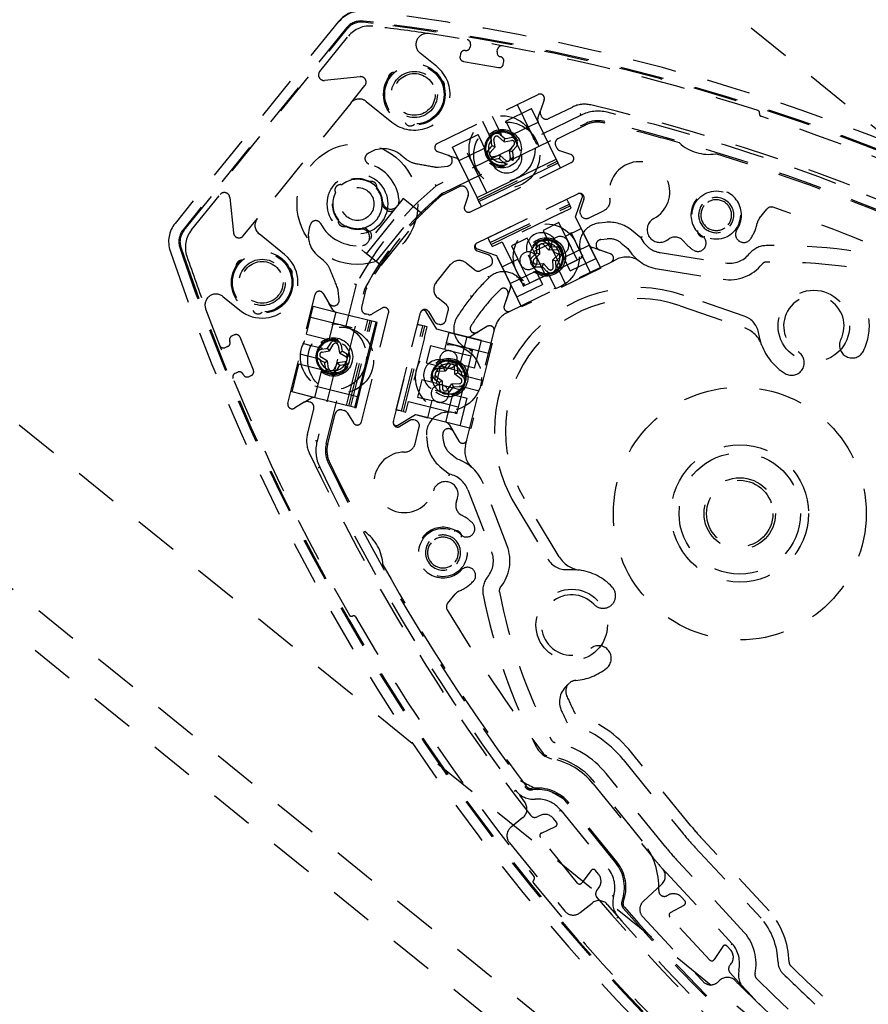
# Model space of a CAD drawing. Extents: x -7591 to -2491, y 6498 to 10061.
# Tile 28 of 125: x -6632 to -6555, y 8103 to 8193. Entities that reach past the tile are written whole.
import ezdxf

# ---------------------------------------------------------------- set-up
doc = ezdxf.new("R2010")
doc.units = 0
doc.header["$MEASUREMENT"] = 0
doc.linetypes.add('HIDDEN', pattern=[7, 4, -3])
doc.layers.get('0').update_dxf_attribs({"linetype": 'CONTINUOUS'})
doc.layers.add('LE_ALL', color=7, linetype='CONTINUOUS', lineweight=50)
doc.layers.add('LE_HIDDEN', color=7, linetype='CONTINUOUS')

msp = doc.modelspace()

# ---------------------------------------------------------------- linework, layer by layer
for radius, start, end in [(2040, 31.798351, 148.201649), (1950, 32.04534, 147.95466), (2025, 129.25, 147.25)]:
    msp.add_arc((-5184.29, 7028.429), radius, start, end)
at = {"layer": 'LE_ALL'}
msp.add_arc((-5184.29, 7028.429), 2000, 90, 148.25, dxfattribs=at)
at = {"layer": 'LE_HIDDEN', "color": 1, "linetype": 'HIDDEN'}
for p, q in [((-6788.842, 8263.431), (-6322.554, 7885.839)), ((-6600.301, 8192.79), (-6601.225, 8192.9)), ((-6603.475, 8192.866), (-6618.347, 8174.501)), ((-6602.752, 8192.281), (-6617.624, 8173.915)), ((-6617.543, 8173.849), (-6602.671, 8192.215)), ((-6600.313, 8192.686), (-6601.237, 8192.796)), ((-6605.183, 8188.318), (-6602.583, 8191.529)), ((-6591.47, 8190.774), (-6591.513, 8190.528)), ((-6589.051, 8190.094), (-6589.008, 8190.34)), ((-6594.494, 8181.758), (-6585.326, 8186.229)), ((-6584.773, 8185.74), (-6585.112, 8184.755)), ((-6602.362, 8185.446), (-6610.858, 8174.954)), ((-6600.955, 8185.594), (-6598.624, 8183.706)), ((-6588.257, 8183.799), (-6585.92, 8184.938)), ((-6587.214, 8185.309), (-6584.583, 8179.916)), ((-6585.319, 8183.704), (-6585.92, 8184.938)), ((-6584.364, 8184.029), (-6582.199, 8185.085)), ((-6589.141, 8183.557), (-6589.461, 8184.213)), ((-6585.342, 8184.086), (-6585.112, 8184.755)), ((-6585.088, 8184.373), (-6585.033, 8184.259)), ((-6594.05, 8177.224), (-6581.037, 8183.57)), ((-6590.022, 8183.082), (-6590.359, 8183.775)), ((-6589.547, 8182.108), (-6590.022, 8183.082)), ((-6588.257, 8183.799), (-6586.942, 8181.102)), ((-6587.647, 8182.587), (-6585.326, 8183.719)), ((-6585.326, 8183.719), (-6585.319, 8183.704)), ((-6583.685, 8180.354), (-6585.319, 8183.704)), ((-6583.487, 8182.231), (-6580.98, 8183.454)), ((-6579.257, 8183.761), (-6579.258, 8183.761)), ((-6589.976, 8177.286), (-6592.606, 8182.679)), ((-6589.459, 8179.875), (-6590.774, 8182.571)), ((-6589.231, 8181.476), (-6589.34, 8182.146)), ((-6588.93, 8182.376), (-6588.416, 8181.933)), ((-6588.76, 8182.573), (-6588.415, 8182.281)), ((-6588.416, 8181.933), (-6588.337, 8182.214)), ((-6588.236, 8182.231), (-6587.788, 8182.3)), ((-6592.516, 8180.212), (-6590.194, 8181.344)), ((-6589.871, 8181.132), (-6589.579, 8181.478)), ((-6589.673, 8180.962), (-6589.231, 8181.476)), ((-6589.579, 8181.478), (-6589.512, 8181.555)), ((-6589.512, 8181.555), (-6589.528, 8181.657)), ((-6589.231, 8181.476), (-6589.512, 8181.555)), ((-6588.416, 8181.933), (-6587.746, 8182.043)), ((-6587.517, 8181.633), (-6587.959, 8181.118)), ((-6587.319, 8181.463), (-6587.611, 8181.117)), ((-6583.618, 8181.358), (-6583.717, 8181.562)), ((-6597.814, 8180.733), (-6597.35, 8180.358)), ((-6593.464, 8180.681), (-6594.449, 8181.02)), ((-6593.464, 8180.681), (-6592.796, 8180.451)), ((-6588.774, 8180.662), (-6589.444, 8180.552)), ((-6588.853, 8180.381), (-6588.954, 8180.364)), ((-6588.774, 8180.662), (-6588.853, 8180.381)), ((-6588.775, 8180.314), (-6588.853, 8180.381)), ((-6588.26, 8180.219), (-6588.774, 8180.662)), ((-6587.959, 8181.118), (-6587.85, 8180.449)), ((-6587.959, 8181.118), (-6587.678, 8181.039)), ((-6585.435, 8179.501), (-6583.685, 8180.354)), ((-6583.509, 8179.995), (-6583.685, 8180.354)), ((-6594.417, 8179.623), (-6593.575, 8179.711)), ((-6592.516, 8180.212), (-6592.509, 8180.198)), ((-6590.776, 8176.645), (-6583.586, 8180.152)), ((-6590.48, 8176.039), (-6583.29, 8179.546)), ((-6588.91, 8177.806), (-6585.435, 8179.501)), ((-6588.43, 8180.021), (-6588.775, 8180.314)), ((-6585.811, 8178.873), (-6583.509, 8179.995)), ((-6588.183, 8177.715), (-6585.811, 8178.873)), ((-6603.177, 8178.008), (-6603.24, 8178.021)), ((-6600.662, 8178.292), (-6600.721, 8178.266)), ((-6600.011, 8177.691), (-6599.998, 8177.754)), ((-6593.993, 8177.107), (-6592.475, 8177.847)), ((-6590.875, 8176.848), (-6588.91, 8177.806)), ((-6590.7, 8176.488), (-6588.183, 8177.715)), ((-6616.854, 8173.906), (-6614.254, 8177.116)), ((-6603.778, 8177.357), (-6603.752, 8177.298)), ((-6590.877, 8172.717), (-6581.71, 8177.189)), ((-6590.7, 8176.488), (-6590.875, 8176.848)), ((-6581.909, 8175.089), (-6581.303, 8176.85)), ((-6581.694, 8177.196), (-6581.71, 8177.189)), ((-6597.584, 8176.751), (-6601.359, 8172.088)), ((-6600.932, 8171.742), (-6597.156, 8176.405)), ((-6599.073, 8175.706), (-6599.317, 8175.903)), ((-6597.301, 8176.522), (-6597.584, 8176.751)), ((-6589.889, 8173.2), (-6582.698, 8176.707)), ((-6589.67, 8172.75), (-6582.479, 8176.257)), ((-6589.593, 8172.593), (-6582.403, 8176.1)), ((-6583.203, 8175.459), (-6582.304, 8175.898)), ((-6582.403, 8176.1), (-6582.479, 8176.257)), ((-6582.304, 8175.898), (-6582.403, 8176.1)), ((-6580.068, 8171.314), (-6582.304, 8175.898)), ((-6581.156, 8176.699), (-6581.495, 8175.714)), ((-6600.056, 8171.032), (-6596.28, 8175.695)), ((-6599.062, 8175.697), (-6599.073, 8175.706)), ((-6583.203, 8175.459), (-6588.595, 8172.829)), ((-6580.572, 8170.067), (-6583.203, 8175.459)), ((-6581.401, 8174.047), (-6581.909, 8175.089)), ((-6581.472, 8175.332), (-6581.416, 8175.218)), ((-6580.748, 8174.988), (-6579.323, 8175.683)), ((-6565.184, 8174.96), (-6564.499, 8175.806)), ((-6603.494, 8174.842), (-6603.507, 8174.779)), ((-6602.843, 8174.242), (-6602.784, 8174.267)), ((-6600.891, 8173.96), (-6600.647, 8173.763)), ((-6600.647, 8173.763), (-6600.636, 8173.754)), ((-6582.84, 8173.346), (-6581.401, 8174.047)), ((-6582.84, 8173.346), (-6581.769, 8171.152)), ((-6617.814, 8172.326), (-6617.513, 8171.445)), ((-6590.877, 8172.717), (-6590.893, 8172.71)), ((-6589.593, 8172.593), (-6589.67, 8172.75)), ((-6589.593, 8172.593), (-6589.494, 8172.391)), ((-6589.494, 8172.391), (-6588.595, 8172.829)), ((-6587.259, 8167.807), (-6589.494, 8172.391)), ((-6588.595, 8172.829), (-6585.965, 8167.436)), ((-6586.311, 8173.164), (-6587.749, 8172.463)), ((-6587.749, 8172.463), (-6587.154, 8171.242)), ((-6585.716, 8171.943), (-6586.311, 8173.164)), ((-6585.716, 8171.943), (-6584.278, 8172.645)), ((-6585.227, 8172.376), (-6585.195, 8171.698)), ((-6584.334, 8172.059), (-6584.794, 8172.557)), ((-6584.334, 8172.059), (-6584.223, 8172.329)), ((-6584.223, 8172.329), (-6584.293, 8172.404)), ((-6583.207, 8170.45), (-6584.278, 8172.645)), ((-6584.12, 8172.334), (-6584.223, 8172.329)), ((-6582.985, 8171.401), (-6580.663, 8172.533)), ((-6578.73, 8171.725), (-6580.383, 8172.294)), ((-6579.604, 8173.034), (-6579.044, 8173.093)), ((-6604.839, 8171.11), (-6605.303, 8171.485)), ((-6601.076, 8171.859), (-6601.359, 8172.088)), ((-6599.611, 8170.672), (-6601.076, 8171.859)), ((-6590.861, 8172.188), (-6589.1, 8171.582)), ((-6589.848, 8171.641), (-6590.832, 8171.98)), ((-6589.1, 8171.582), (-6588.592, 8170.54)), ((-6586.237, 8171.643), (-6584.922, 8168.947)), ((-6585.716, 8171.943), (-6584.645, 8169.749)), ((-6585.195, 8171.698), (-6585.694, 8171.238)), ((-6585.465, 8171.809), (-6585.541, 8171.739)), ((-6585.47, 8171.911), (-6585.465, 8171.809)), ((-6585.195, 8171.698), (-6585.465, 8171.809)), ((-6583.656, 8172.091), (-6584.334, 8172.059)), ((-6583.973, 8171.197), (-6583.474, 8171.658)), ((-6574.221, 8171.845), (-6568.263, 8170.901)), ((-6594.597, 8169.126), (-6593.28, 8170.752)), ((-6591.874, 8170.9), (-6591.09, 8170.265)), ((-6590.556, 8170.204), (-6589.735, 8170.604)), ((-6589.505, 8171.273), (-6589.561, 8171.387)), ((-6588.592, 8170.54), (-6587.154, 8171.242)), ((-6586.083, 8169.047), (-6587.154, 8171.242)), ((-6585.512, 8170.804), (-6584.834, 8170.837)), ((-6585.048, 8170.562), (-6584.945, 8170.567)), ((-6584.834, 8170.837), (-6584.945, 8170.567)), ((-6584.945, 8170.567), (-6584.875, 8170.491)), ((-6584.834, 8170.837), (-6584.374, 8170.338)), ((-6583.973, 8171.197), (-6583.703, 8171.087)), ((-6583.941, 8170.52), (-6583.973, 8171.197)), ((-6583.703, 8171.087), (-6583.627, 8171.156)), ((-6583.698, 8170.984), (-6583.703, 8171.087)), ((-6583.632, 8170.637), (-6583.468, 8170.301)), ((-6581.769, 8171.152), (-6583.207, 8170.45)), ((-6582.405, 8170.174), (-6580.068, 8171.314)), ((-6578.685, 8170.987), (-6578.17, 8171.238)), ((-6584.645, 8169.749), (-6586.083, 8169.047)), ((-6583.468, 8170.301), (-6582.819, 8168.971)), ((-6587.259, 8167.807), (-6584.922, 8168.947)), ((-6608.082, 8158.128), (-6605.615, 8168.025)), ((-6604.884, 8168.134), (-6604.347, 8167.242)), ((-6604.59, 8154.486), (-6601.087, 8168.534)), ((-6603.422, 8167.551), (-6603.51, 8168.394)), ((-6601.37, 8166.863), (-6600.961, 8168.502)), ((-6591.475, 8167.944), (-6591.359, 8167.85)), ((-6587.837, 8168.659), (-6588.406, 8167.005)), ((-6588.091, 8168.367), (-6588.084, 8168.352)), ((-6566.564, 8166.053), (-6572.069, 8167.948)), ((-6606.4, 8164.408), (-6605.771, 8166.93)), ((-6603.676, 8166.408), (-6605.771, 8166.93)), ((-6603.983, 8166.635), (-6604.347, 8167.242)), ((-6593.665, 8167.085), (-6594.449, 8167.72)), ((-6572.394, 8167.003), (-6566.53, 8164.984)), ((-6604.316, 8163.905), (-6603.691, 8166.412)), ((-6603.691, 8166.412), (-6603.676, 8166.408)), ((-6600.059, 8165.506), (-6603.676, 8166.408)), ((-6598.487, 8156.47), (-6596.02, 8166.367)), ((-6596.016, 8166.384), (-6596.02, 8166.367)), ((-6594.539, 8164.864), (-6595.499, 8166.461)), ((-6595.289, 8166.476), (-6594.752, 8165.584)), ((-6593.715, 8165.69), (-6593.494, 8166.575)), ((-6588.174, 8166.359), (-6587.853, 8166.516)), ((-6606.123, 8165.987), (-6600.301, 8164.536)), ((-6602.758, 8157.934), (-6600.823, 8165.697)), ((-6602.54, 8157.88), (-6600.604, 8165.642)), ((-6602.37, 8157.837), (-6600.434, 8165.6)), ((-6600.588, 8163.385), (-6600.059, 8165.506)), ((-6600.513, 8163.219), (-6599.949, 8165.479)), ((-6598.221, 8157.538), (-6596.286, 8165.3)), ((-6597.736, 8157.417), (-6595.801, 8165.179)), ((-6597.566, 8157.374), (-6595.631, 8165.137)), ((-6595.631, 8165.137), (-6595.801, 8165.179)), ((-6595.413, 8165.082), (-6595.631, 8165.137)), ((-6594.445, 8165.356), (-6594.321, 8165.325)), ((-6589.919, 8165.138), (-6591.418, 8164.237)), ((-6606.4, 8164.408), (-6603.489, 8163.682)), ((-6595.655, 8164.112), (-6595.413, 8165.082)), ((-6590.464, 8163.848), (-6595.413, 8165.082)), ((-6593.415, 8164.584), (-6594.539, 8164.864)), ((-6593.802, 8163.032), (-6593.415, 8164.584)), ((-6591.169, 8164.543), (-6591.185, 8164.546)), ((-6589.325, 8164.698), (-6589.238, 8165.045)), ((-6605.98, 8163.375), (-6606.728, 8163.562)), ((-6604.422, 8163.226), (-6604.187, 8163.613)), ((-6604.31, 8162.896), (-6603.963, 8163.48)), ((-6603.244, 8163.434), (-6603.167, 8162.988)), ((-6601.523, 8159.633), (-6600.588, 8163.385)), ((-6595.655, 8164.112), (-6597.106, 8158.29)), ((-6589.833, 8162.66), (-6595.655, 8164.112)), ((-6595.12, 8163.36), (-6595.507, 8161.808)), ((-6593.802, 8163.032), (-6595.12, 8163.36)), ((-6592.405, 8161.67), (-6591.781, 8164.177)), ((-6591.093, 8161.326), (-6590.464, 8163.848)), ((-6613.573, 8163.286), (-6613.805, 8163.193)), ((-6606.261, 8162.415), (-6606.969, 8162.591)), ((-6605.021, 8163.044), (-6604.575, 8163.121)), ((-6604.979, 8162.787), (-6604.31, 8162.896)), ((-6604.31, 8162.896), (-6604.474, 8163.138)), ((-6603.392, 8162.723), (-6602.809, 8162.376)), ((-6603.167, 8162.988), (-6603.151, 8162.887)), ((-6603.151, 8162.887), (-6603.062, 8162.835)), ((-6601.379, 8159.744), (-6600.513, 8163.219)), ((-6593.802, 8163.032), (-6591.433, 8162.441)), ((-6591.433, 8162.441), (-6591.82, 8160.889)), ((-6604.167, 8160.965), (-6607.077, 8161.691)), ((-6605.17, 8162.143), (-6606.261, 8162.415)), ((-6604.483, 8161.979), (-6605.067, 8162.325)), ((-6604.724, 8161.814), (-6604.813, 8161.867)), ((-6604.483, 8161.979), (-6604.724, 8161.814)), ((-6604.708, 8161.713), (-6604.724, 8161.814)), ((-6604.631, 8161.267), (-6604.708, 8161.713)), ((-6604.374, 8161.309), (-6604.483, 8161.979)), ((-6603.566, 8161.805), (-6603.912, 8161.222)), ((-6602.896, 8161.914), (-6603.566, 8161.805)), ((-6603.566, 8161.805), (-6603.401, 8161.564)), ((-6603.401, 8161.564), (-6603.454, 8161.476)), ((-6603.3, 8161.58), (-6603.401, 8161.564)), ((-6602.854, 8161.657), (-6603.3, 8161.58)), ((-6595.507, 8161.808), (-6594.189, 8161.479)), ((-6593.366, 8161.6), (-6593.777, 8161.06)), ((-6612.869, 8160.875), (-6612.637, 8160.968)), ((-6605.627, 8158.649), (-6605.002, 8161.156)), ((-6594.576, 8159.927), (-6594.189, 8161.479)), ((-6593.777, 8161.06), (-6594.454, 8161.028)), ((-6591.82, 8160.889), (-6594.189, 8161.479)), ((-6593.912, 8161.318), (-6594.015, 8161.313)), ((-6593.85, 8161.4), (-6593.912, 8161.318)), ((-6593.777, 8161.06), (-6593.912, 8161.318)), ((-6592.885, 8160.782), (-6592.917, 8161.46)), ((-6592.885, 8160.782), (-6592.626, 8160.918)), ((-6592.345, 8160.371), (-6592.885, 8160.782)), ((-6592.626, 8160.918), (-6592.631, 8161.021)), ((-6592.545, 8160.856), (-6592.626, 8160.918)), ((-6592.237, 8160.683), (-6591.874, 8160.593)), ((-6601.753, 8158.714), (-6607.574, 8160.166)), ((-6594.594, 8160.579), (-6594.054, 8160.168)), ((-6594.576, 8159.927), (-6592.207, 8159.336)), ((-6594.394, 8160.094), (-6594.312, 8160.032)), ((-6594.054, 8160.168), (-6594.312, 8160.032)), ((-6594.312, 8160.032), (-6594.307, 8159.93)), ((-6594.054, 8160.168), (-6594.022, 8159.49)), ((-6593.573, 8159.351), (-6593.162, 8159.891)), ((-6593.162, 8159.891), (-6592.484, 8159.923)), ((-6593.162, 8159.891), (-6593.026, 8159.632)), ((-6591.874, 8160.593), (-6590.438, 8160.235)), ((-6601.994, 8157.744), (-6601.523, 8159.633)), ((-6601.885, 8157.716), (-6601.379, 8159.744)), ((-6593.716, 8156.414), (-6593.091, 8158.921)), ((-6593.089, 8159.551), (-6593.026, 8159.632)), ((-6593.026, 8159.632), (-6592.924, 8159.637)), ((-6592.207, 8159.336), (-6592.595, 8157.784)), ((-6592.116, 8159.622), (-6590.679, 8159.264)), ((-6606.596, 8158.225), (-6607.488, 8157.688)), ((-6606.596, 8158.225), (-6605.989, 8158.589)), ((-6606.094, 8158.251), (-6606.217, 8158.281)), ((-6605.627, 8158.649), (-6605.611, 8158.645)), ((-6597.348, 8157.32), (-6597.106, 8158.29)), ((-6597.106, 8158.29), (-6591.284, 8156.839)), ((-6595.351, 8156.822), (-6594.963, 8158.374)), ((-6592.595, 8157.784), (-6594.963, 8158.374)), ((-6592.399, 8156.086), (-6591.77, 8158.609)), ((-6606.312, 8155.307), (-6605.729, 8157.644)), ((-6604.464, 8154.454), (-6603.789, 8157.161)), ((-6603.183, 8157.525), (-6602.962, 8157.47)), ((-6598.071, 8156.143), (-6596.475, 8157.102)), ((-6597.566, 8157.374), (-6597.736, 8157.417)), ((-6597.566, 8157.374), (-6597.348, 8157.32)), ((-6592.399, 8156.086), (-6597.348, 8157.32)), ((-6596.475, 8157.102), (-6595.351, 8156.822)), ((-6598.487, 8156.47), (-6598.491, 8156.454)), ((-6597, 8156.567), (-6597.893, 8156.031)), ((-6596.499, 8156.593), (-6596.622, 8156.623)), ((-6591.429, 8155.844), (-6595.351, 8156.822)), ((-6593.424, 8156.19), (-6592.523, 8154.692)), ((-6596.518, 8154.449), (-6596.134, 8155.987)), ((-6593.927, 8154.714), (-6593.986, 8155.275)), ((-6591.931, 8154.245), (-6591.792, 8154.801)), ((-6591.703, 8150.256), (-6589.541, 8144.625)), ((-6583.393, 8144.16), (-6586.587, 8149.476)), ((-6587.444, 8148.961), (-6584.446, 8143.97)), ((-6593.556, 8139.923), (-6592.871, 8140.769)), ((-6577.588, 8125.725), (-6572.193, 8119.063)), ((-6571.416, 8119.692), (-6576.811, 8126.354)), ((-6575.826, 8118.305), (-6580.152, 8123.648)), ((-6585.129, 8120.645), (-6585.417, 8120.511)), ((-6583.65, 8120.022), (-6583.93, 8120.368)), ((-6583.261, 8121.131), (-6578.934, 8115.788)), ((-6585.027, 8119.038), (-6583.738, 8119.638)), ((-6581.743, 8114.489), (-6585.115, 8118.654)), ((-6571.067, 8117.767), (-6565.041, 8111.305)), ((-6564.297, 8111.974), (-6570.335, 8118.449)), ((-6566.531, 8109.971), (-6572.584, 8116.462)), ((-6580.494, 8115.631), (-6581.348, 8114.496)), ((-6579.82, 8115.292), (-6580.1, 8115.638)), ((-6573.681, 8115.439), (-6567.654, 8108.975)), ((-6579.989, 8113.808), (-6579.798, 8114.062)), ((-6573.495, 8113.396), (-6573.597, 8113.339)), ((-6571.976, 8112.877), (-6572.28, 8113.203)), ((-6573.281, 8111.8), (-6572.038, 8112.488)), ((-6569.688, 8107.491), (-6573.343, 8111.411)), ((-6568.522, 8108.718), (-6569.295, 8107.525)), ((-6567.826, 8108.426), (-6568.129, 8108.752)), ((-6567.766, 8108.876), (-6567.654, 8108.975))]:
    msp.add_line(p, q, dxfattribs=at)
for points in [[(-5186.29, 9150.428, 0.172955), (-6528.439, 8670.424), (-6468.332, 8596.856, 0.078205), (-6887.993, 8126.665), (-7153.762, 8297.613, -0.254675), (-5186.29, 9371.428)], [(-5186.289, 9150.428, 0.172955), (-6528.439, 8670.424), (-6468.332, 8596.856, 0.078205), (-6887.993, 8126.665), (-7155.444, 8298.696)], [(-5437.135, 8886.302, 0.219407), (-6761.238, 8042.756), (-6803.29, 8069.804)], [(-6591.948, 8190.224, 0.414214), (-6592.382, 8189.92), (-6592.426, 8189.673, 0.414214), (-6592.121, 8189.239), (-6588.921, 8188.675, 0.414214), (-6588.486, 8188.979), (-6588.443, 8189.225, 0.414214), (-6588.747, 8189.659)], [(-6598.624, 8183.706, 1), (-6594.533, 8188.757), (-6596.063, 8189.995)], [(-6602.362, 8185.446), (-6601.076, 8187.033, 0.668179), (-6601.517, 8187.845), (-6604.742, 8187.506)], [(-6543.819, 8171.88, 0.351559), (-6544.091, 8172.444, 0.053212), (-6580.528, 8185.27, 0.173187), (-6582.199, 8185.085)], [(-6545.338, 8172.701, 0.04931), (-6579.049, 8184.606, 0.175441), (-6581.419, 8184.352), (-6594.602, 8177.923, 0.094659), (-6601.886, 8168.928), (-6605.434, 8154.696, 0.175441), (-6605.189, 8152.326, 0.04931), (-6586.536, 8121.826)], [(-6589.547, 8182.108, 4.791288), (-6588.648, 8182.546), (-6589.141, 8183.557)], [(-6589.664, 8182.349, 2.001501), (-6587.287, 8182.031, 0.302151), (-6588.766, 8182.788)], [(-6597.814, 8180.733, 0.341112), (-6600.869, 8180.804, 0.623223), (-6600.71, 8179.921)], [(-6590.875, 8176.848), (-6592.509, 8180.198, 0.198912), (-6592.796, 8180.451)], [(-6591.685, 8177.027), (-6592.023, 8176.046, 0.668179), (-6591.469, 8175.556), (-6582.301, 8180.028, 0.668179), (-6582.347, 8180.765), (-6583.331, 8181.105)], [(-6613.368, 8176.854), (-6613.029, 8173.629, 0.668179), (-6612.143, 8173.367), (-6610.858, 8174.954)], [(-6570.361, 8176.26, 1), (-6567.874, 8174.246, 0.999999), (-6570.361, 8176.26)], [(-6568.03, 8174.372, 1.000001), (-6570.206, 8176.134, 1.000002), (-6568.03, 8174.372)], [(-6549.08, 8169.85, 0.206042), (-6549.347, 8170.141, 0.022123), (-6563.946, 8175.963, 0.316285), (-6564.499, 8175.806)], [(-6618.347, 8174.501, 0.257807), (-6618.793, 8171.992), (-6618.493, 8171.111)], [(-6605.11, 8174.487, 0.623223), (-6606.007, 8174.459, 0.341112), (-6605.303, 8171.485)], [(-6575.968, 8173.194), (-6576.811, 8173.877, 0.198913), (-6579.201, 8174.585), (-6579.761, 8174.526, 0.564848), (-6581.213, 8171.423), (-6583.876, 8170.124)], [(-6617.624, 8173.915, 0.257807), (-6617.913, 8172.292), (-6617.613, 8171.411, 0.288476), (-6463.65, 8046.775), (-6462.781, 8046.671, 0.257723), (-6461.254, 8047.291), (-6446.384, 8065.654)], [(-6613.998, 8167.847), (-6612.469, 8166.608, 1), (-6608.378, 8171.66), (-6610.71, 8173.548)], [(-6582.405, 8170.174), (-6583.72, 8172.87, 1), (-6586.237, 8171.643)], [(-6587.853, 8169.026), (-6585.532, 8170.159, 0.604669), (-6582.985, 8171.401, 1.653801), (-6585.532, 8170.159)], [(-6584.293, 8172.404), (-6584.602, 8172.734, 0.683258), (-6585.488, 8172.364), (-6585.47, 8171.911)], [(-6583.627, 8171.156), (-6583.297, 8171.466, 0.683254), (-6583.668, 8172.352), (-6584.12, 8172.334)], [(-6577.755, 8172.711), (-6577.158, 8172.228, 0.22718), (-6574.455, 8170.363), (-6568.498, 8169.419, 0.268832), (-6564.942, 8170.791)], [(-6548.718, 8169.471, 0.226785), (-6550.019, 8170.604, 0.07165), (-6564.583, 8172.477, 0.223163), (-6566.111, 8171.731)], [(-6588.069, 8167.986), (-6588.406, 8167.005, 0.668179), (-6587.853, 8166.516), (-6578.685, 8170.987, 0.668178), (-6578.73, 8171.725), (-6579.715, 8172.064)], [(-6585.541, 8171.739), (-6585.871, 8171.429, 0.683252), (-6585.5, 8170.544), (-6585.048, 8170.562)], [(-6584.875, 8170.491), (-6584.566, 8170.161, 0.68325), (-6583.68, 8170.532), (-6583.698, 8170.984)], [(-6586.72, 8168.976, 0.51956), (-6589.771, 8169.576, 0.031518), (-6591.359, 8167.85, 0.031521), (-6592.717, 8165.938, 0.519515), (-6591.496, 8163.079)], [(-6584.1, 8170.015), (-6586.642, 8168.775, 0.024971), (-6586.714, 8168.961)], [(-6602.655, 8157.242), (-6602.118, 8156.349, 0.668179), (-6601.387, 8156.459), (-6598.92, 8166.356, 0.668179), (-6599.514, 8166.795), (-6600.403, 8166.261)], [(-6593.06, 8155.584), (-6592.523, 8154.692, 0.668179), (-6591.792, 8154.801), (-6589.325, 8164.698, 0.668178), (-6589.919, 8165.138), (-6590.808, 8164.603)], [(-6612.149, 8160.761, 0.414214), (-6611.66, 8160.554), (-6611.429, 8160.648, 0.414214), (-6611.221, 8161.136), (-6612.439, 8164.149, 0.414214), (-6612.927, 8164.356), (-6613.159, 8164.263, 0.414214), (-6613.366, 8163.774)], [(-6605.17, 8162.143, 4.791288), (-6604.928, 8163.113), (-6605.98, 8163.375)], [(-6605.431, 8162.208, 2.001501), (-6603.659, 8163.825, 0.302151), (-6605.189, 8163.178)], [(-6591.48, 8163.076, 0.024971), (-6591.283, 8163.044), (-6592, 8160.167)], [(-6591.093, 8161.326), (-6594.004, 8162.051, 1), (-6594.681, 8159.335), (-6591.77, 8158.609)], [(-6592.237, 8160.683, 4.791288), (-6592.479, 8159.713), (-6592.116, 8159.622)], [(-6592.631, 8161.021), (-6592.656, 8161.473, 0.683258), (-6593.573, 8161.758), (-6593.85, 8161.4)], [(-6594.015, 8161.313), (-6594.467, 8161.288, 0.683245), (-6594.752, 8160.371), (-6594.394, 8160.094)], [(-6592.924, 8159.637), (-6592.472, 8159.662, 0.683251), (-6592.187, 8160.579), (-6592.545, 8160.856)], [(-6592.061, 8159.925), (-6592.744, 8157.183, 0.564848), (-6595.477, 8155.118), (-6595.418, 8154.557, 0.198912), (-6594.229, 8152.368), (-6593.386, 8151.684)], [(-6594.051, 8159.796, 1), (-6594.438, 8158.243, 1), (-6594.051, 8159.796)], [(-6594.307, 8159.93), (-6594.282, 8159.478, 0.683245), (-6593.366, 8159.193), (-6593.089, 8159.551)], [(-6601.994, 8157.744), (-6605.611, 8158.645, 0.198912), (-6605.989, 8158.589)], [(-6606.312, 8155.307, 0.173187), (-6606.147, 8153.634, 0.053212), (-6586.024, 8120.66, 0.351559), (-6585.417, 8120.511)], [(-6588.743, 8141.399, 0.268832), (-6588.141, 8145.162), (-6590.302, 8150.793, 0.22718), (-6592.688, 8153.05), (-6593.285, 8153.533)], [(-6592.732, 8143.549, 1), (-6595.219, 8145.563, 0.999999), (-6592.732, 8143.549)], [(-6592.888, 8143.675, 1.000002), (-6595.064, 8145.437, 1.000001), (-6592.888, 8143.675)], [(-6589.906, 8142.347, 0.223163), (-6590.318, 8140.697, 0.07165), (-6585.458, 8126.841, 0.226784), (-6584.078, 8125.804)], [(-6593.556, 8139.923, 0.316285), (-6593.595, 8139.35, 0.022123), (-6584.865, 8126.28, 0.206042), (-6584.525, 8126.079)], [(-6581.886, 8132.93, 0.51899), (-6582.725, 8131.526, 0.009592), (-6581.96, 8129.893)], [(-6573.697, 8117.742), (-6579.142, 8124.466, 0.174686), (-6583.783, 8127.275)], [(-6577.567, 8112.792, 0.265688), (-6578.157, 8116.417), (-6582.484, 8121.76, 0.265688), (-6585.907, 8123.091)], [(-6580.308, 8123.522), (-6574.862, 8116.798, 0.012812), (-6574.004, 8115.792)], [(-6577.689, 8112.838, 0.265688), (-6578.258, 8116.335), (-6582.585, 8121.678, 0.265688), (-6585.888, 8122.962)], [(-6586.704, 8120.446), (-6587.787, 8119.569, 0.414214), (-6587.934, 8118.163), (-6582.9, 8111.945, 0.414214), (-6581.493, 8111.798), (-6580.414, 8112.671)], [(-6574.066, 8114.392), (-6575.752, 8112.821, 0.414214), (-6575.801, 8111.407), (-6570.345, 8105.556, 0.414214), (-6568.932, 8105.507), (-6568.785, 8105.644)], [(-6579.989, 8113.808, 0.351559), (-6579.969, 8113.183, 0.091758), (-6528.49, 8071.495, 0.351559), (-6527.874, 8071.606)], [(-6579.029, 8112.549, 0.044276), (-6555.953, 8090.21, 0.044276), (-6529.305, 8072.283)], [(-6567.849, 8107.038, 0.398035), (-6567.867, 8106.351, 0.03976), (-6553.751, 8092.93, 0.03976), (-6537.688, 8081.912, 0.398035), (-6537.019, 8082.073)], [(-6562.493, 8107.304, 0.197252), (-6562.341, 8106.956, 0.011776), (-6556.347, 8101.41, 0.122361), (-6544.917, 8092.154, 0.011776), (-6538.245, 8087.444, 0.197251), (-6537.873, 8087.368)], [(-6567.396, 8105.619, 0.001779), (-6566.498, 8104.727, 0.050609), (-6538.501, 8082.221)]]:
    msp.add_lwpolyline(points, format="xyb", dxfattribs=at)
for points in [[(-6322.998, 7890.058), (-6784.623, 8263.875), (-6725.467, 8336.926), (-6263.842, 7963.11)], [(-6324.772, 7906.936), (-6767.745, 8265.649), (-6723.693, 8320.049), (-6280.719, 7961.336), (-6324.772, 7906.936), (-6322.554, 7885.839)], [(-6598.944, 8187.73), (-6598.942, 8187.704), (-6598.917, 8187.581)], [(-6598.385, 8188.238), (-6598.511, 8188.237), (-6598.537, 8188.233)], [(-6594.098, 8187.53), (-6594.121, 8187.542), (-6594.241, 8187.582)], [(-6593.938, 8186.792), (-6593.876, 8186.901), (-6593.866, 8186.926)], [(-6581.419, 8184.352), (-6581.42, 8184.355), (-6581.424, 8184.363), (-6581.43, 8184.375), (-6581.438, 8184.392), (-6581.448, 8184.412), (-6581.459, 8184.436), (-6581.472, 8184.461), (-6581.485, 8184.487)], [(-6597.414, 8183.664), (-6597.35, 8183.555), (-6597.333, 8183.535)], [(-6596.694, 8183.434), (-6596.672, 8183.448), (-6596.578, 8183.531)], [(-6592.509, 8180.198), (-6593.111, 8181.431), (-6590.774, 8182.571)], [(-6589.528, 8181.657), (-6589.598, 8182.104), (-6589.593, 8182.276), (-6589.532, 8182.435)], [(-6588.415, 8182.281), (-6588.337, 8182.214), (-6588.236, 8182.231)], [(-6588.954, 8180.364), (-6589.401, 8180.295), (-6589.573, 8180.299), (-6589.728, 8180.359)], [(-6587.611, 8181.117), (-6587.678, 8181.039), (-6587.662, 8180.938)], [(-6587.662, 8180.938), (-6587.592, 8180.491), (-6587.597, 8180.319), (-6587.655, 8180.167)], [(-6583.29, 8179.546), (-6583.294, 8179.553), (-6583.304, 8179.575), (-6583.322, 8179.611), (-6583.347, 8179.662), (-6583.378, 8179.726), (-6583.416, 8179.803), (-6583.46, 8179.893), (-6583.509, 8179.995)], [(-6594.602, 8177.923), (-6594.606, 8177.93), (-6594.62, 8177.95), (-6594.64, 8177.981), (-6594.665, 8178.021), (-6594.681, 8178.045), (-6594.684, 8178.049)], [(-6593.943, 8177.269), (-6593.942, 8177.271), (-6593.952, 8177.269), (-6593.993, 8177.251)], [(-6591.807, 8177.617), (-6591.766, 8177.54), (-6591.701, 8177.393)], [(-6599.611, 8170.672), (-6595.835, 8175.335), (-6597.301, 8176.522)], [(-6590.48, 8176.039), (-6590.484, 8176.046), (-6590.495, 8176.068), (-6590.512, 8176.104), (-6590.537, 8176.155), (-6590.568, 8176.219), (-6590.606, 8176.296), (-6590.65, 8176.386), (-6590.7, 8176.488)], [(-6582.479, 8176.257), (-6582.529, 8176.359), (-6582.573, 8176.449), (-6582.611, 8176.526), (-6582.642, 8176.59), (-6582.666, 8176.641), (-6582.684, 8176.677), (-6582.695, 8176.699), (-6582.698, 8176.707)], [(-6582.84, 8173.346), (-6583.435, 8174.567), (-6584.873, 8173.866), (-6584.278, 8172.645)], [(-6589.67, 8172.75), (-6589.719, 8172.852), (-6589.763, 8172.942), (-6589.801, 8173.019), (-6589.832, 8173.083), (-6589.857, 8173.134), (-6589.875, 8173.17), (-6589.885, 8173.192), (-6589.889, 8173.2)], [(-6581.401, 8174.047), (-6579.63, 8170.415), (-6586.82, 8166.908), (-6588.592, 8170.54)], [(-6575.968, 8173.194), (-6575.69, 8172.722), (-6575.308, 8172.329)], [(-6612.789, 8170.633), (-6612.787, 8170.607), (-6612.762, 8170.484)], [(-6612.23, 8171.141), (-6612.356, 8171.14), (-6612.382, 8171.136)], [(-6607.943, 8170.433), (-6607.966, 8170.445), (-6608.086, 8170.485)], [(-6607.783, 8169.695), (-6607.721, 8169.804), (-6607.711, 8169.829)], [(-6589.875, 8169.684), (-6589.855, 8169.663), (-6589.835, 8169.643), (-6589.817, 8169.624), (-6589.802, 8169.607), (-6589.789, 8169.594), (-6589.779, 8169.584), (-6589.773, 8169.578), (-6589.771, 8169.576)], [(-6584.531, 8170.199), (-6584.367, 8169.863), (-6583.718, 8168.532)], [(-6601.886, 8168.928), (-6601.893, 8168.931), (-6601.916, 8168.94), (-6601.951, 8168.953), (-6601.995, 8168.97), (-6602.022, 8168.98), (-6602.027, 8168.982)], [(-6600.971, 8168.777), (-6600.972, 8168.778), (-6600.979, 8168.771), (-6601.001, 8168.735)], [(-6586.58, 8169.029), (-6586.607, 8169.017), (-6586.632, 8169.006), (-6586.656, 8168.996), (-6586.677, 8168.987), (-6586.694, 8168.979), (-6586.707, 8168.973), (-6586.714, 8168.97), (-6586.717, 8168.969)], [(-6611.259, 8166.566), (-6611.195, 8166.458), (-6611.178, 8166.438)], [(-6610.539, 8166.337), (-6610.517, 8166.351), (-6610.423, 8166.434)], [(-6600.764, 8166.201), (-6600.922, 8166.234), (-6601.005, 8166.257)], [(-6599.949, 8165.479), (-6599.957, 8165.481), (-6599.981, 8165.487), (-6600.02, 8165.496), (-6600.059, 8165.506)], [(-6595.801, 8165.179), (-6595.911, 8165.206), (-6596.008, 8165.231), (-6596.091, 8165.251), (-6596.161, 8165.269), (-6596.215, 8165.282), (-6596.254, 8165.292), (-6596.278, 8165.298), (-6596.286, 8165.3)], [(-6593.415, 8164.584), (-6589.494, 8163.606), (-6591.429, 8155.844)], [(-6564.991, 8163.463), (-6565.125, 8163.9), (-6565.235, 8164.447)], [(-6603.501, 8163.392), (-6603.392, 8162.723), (-6603.151, 8162.887)], [(-6604.575, 8163.121), (-6604.474, 8163.138), (-6604.422, 8163.226)], [(-6603.062, 8162.835), (-6602.675, 8162.6), (-6602.547, 8162.486), (-6602.468, 8162.344)], [(-6591.52, 8162.931), (-6591.514, 8162.959), (-6591.508, 8162.987), (-6591.502, 8163.012), (-6591.497, 8163.034), (-6591.493, 8163.053), (-6591.49, 8163.066), (-6591.489, 8163.074), (-6591.488, 8163.077)], [(-6605.611, 8158.645), (-6607.706, 8159.168), (-6607.077, 8161.691)], [(-6604.813, 8161.867), (-6605.2, 8162.101), (-6605.328, 8162.215), (-6605.412, 8162.364)], [(-6603.454, 8161.476), (-6603.688, 8161.089), (-6603.802, 8160.96), (-6603.947, 8160.879)], [(-6594.576, 8159.927), (-6595.895, 8160.255), (-6596.282, 8158.703), (-6594.963, 8158.374)], [(-6601.885, 8157.716), (-6601.893, 8157.718), (-6601.916, 8157.724), (-6601.955, 8157.734), (-6601.994, 8157.744)], [(-6597.736, 8157.417), (-6597.846, 8157.444), (-6597.943, 8157.468), (-6598.027, 8157.489), (-6598.096, 8157.506), (-6598.15, 8157.52), (-6598.19, 8157.53), (-6598.213, 8157.536), (-6598.221, 8157.538)], [(-6605.434, 8154.696), (-6605.437, 8154.697), (-6605.445, 8154.699), (-6605.458, 8154.702), (-6605.477, 8154.707), (-6605.499, 8154.712), (-6605.524, 8154.719), (-6605.551, 8154.725), (-6605.579, 8154.733)], [(-6605.189, 8152.326), (-6605.191, 8152.325), (-6605.199, 8152.321), (-6605.212, 8152.315), (-6605.228, 8152.307), (-6605.249, 8152.297), (-6605.272, 8152.286), (-6605.298, 8152.273), (-6605.324, 8152.261)], [(-6582.598, 8143.005), (-6582.04, 8143.011), (-6581.585, 8142.97)], [(-6587.357, 8122.921), (-6587.359, 8122.919), (-6587.366, 8122.914), (-6587.377, 8122.906), (-6587.392, 8122.895), (-6587.41, 8122.881), (-6587.431, 8122.866), (-6587.454, 8122.849), (-6587.477, 8122.831)], [(-6584.043, 8122.73), (-6583.813, 8122.649), (-6583.145, 8122.232)], [(-6583.377, 8121.036), (-6583.355, 8121.055), (-6583.333, 8121.072), (-6583.313, 8121.089), (-6583.295, 8121.103), (-6583.28, 8121.115), (-6583.27, 8121.124), (-6583.263, 8121.129), (-6583.261, 8121.131)], [(-6578.591, 8113.352), (-6578.563, 8113.343), (-6578.536, 8113.335), (-6578.512, 8113.328), (-6578.49, 8113.321), (-6578.472, 8113.316), (-6578.459, 8113.312), (-6578.451, 8113.309), (-6578.448, 8113.308)], [(-6577.536, 8113.367), (-6577.52, 8113.296), (-6577.472, 8113.107)], [(-6577.515, 8113.134), (-6577.528, 8113.138), (-6577.575, 8113.115), (-6577.633, 8113)], [(-6578.148, 8111.31), (-6578.126, 8111.329), (-6578.104, 8111.348), (-6578.085, 8111.365), (-6578.068, 8111.38), (-6578.054, 8111.393), (-6578.043, 8111.402), (-6578.037, 8111.407), (-6578.035, 8111.409)]]:
    msp.add_lwpolyline(points, dxfattribs=at)
for centre, radius in [((-6596.579, 8186.231), 2.8), ((-6596.579, 8186.231), 2.7), ((-6596.579, 8186.231), 2.1), ((-6596.579, 8186.231), 1.9), ((-6588.595, 8181.297), 3), ((-6588.178, 8180.715), 3), ((-6588.595, 8181.297), 1.75), ((-6601.753, 8176.267), 5.5), ((-6601.753, 8176.267), 2.75), ((-6601.753, 8176.267), 1.5), ((-6569.118, 8175.253), 2.2), ((-6584.584, 8171.448), 3), ((-6584.584, 8171.448), 1.75), ((-6610.424, 8169.134), 2.8), ((-6610.424, 8169.134), 2.7), ((-6610.424, 8169.134), 2.1), ((-6610.424, 8169.134), 1.9), ((-6560.237, 8165.166), 3.25), ((-6603.938, 8162.351), 3), ((-6603.282, 8162.064), 3), ((-6603.938, 8162.351), 1.75), ((-6593.469, 8160.475), 3), ((-6593.469, 8160.475), 1.75), ((-6566.975, 8148.105), 11.5), ((-6566.975, 8148.105), 6.25), ((-6566.975, 8148.105), 5.521), ((-6566.975, 8148.105), 3.25), ((-6566.975, 8148.105), 3.021), ((-6593.976, 8144.556), 2.2), ((-6582.263, 8137.966), 3.25)]:
    msp.add_circle(centre, radius, dxfattribs=at)
for centre, radius, start, end in [((-5184.29, 7028.429), 1925, 97.75, 147.25), ((-5184.29, 7028.429), 1922.5, 97.809606, 147.190394), ((-5184.29, 7028.429), 1920.5, 97.809668, 147.190332), ((-5184.29, 7028.429), 1877, 97.81105, 147.25), ((-5184.29, 7028.429), 1923, 122.514897, 147.160615), ((-5184.29, 7028.429), 2025, 129.25, 147.25), ((-6601.428, 8191.208), 2.635, 83.17416, 141.00002), ((-6601.428, 8191.208), 2.6, 83.17416, 141.00002), ((-6601.428, 8191.208), 1.705, 83.17416, 141.00002), ((-6622.402, 8008.154), 186.884, 18.80783, 83.17416), ((-6601.428, 8191.208), 1.6, 83.17416, 141.00002), ((-6600.64, 8189.955), 2.5, 83.17426, 141.00002), ((-6622.402, 8008.153), 185.6, 81.5995, 83.17426), ((-6622.402, 8008.154), 185.849, 18.80783, 83.17416), ((-6622.402, 8008.154), 185.953, 18.80783, 83.17416), ((-6595.433, 8190.772), 1, 81.5995, -128.99998), ((-6622.402, 8008.153), 185.6, 72.08558, 81.5995), ((-6591.839, 8190.839), 0.375, -9.99998, 80.00002), ((-6591.883, 8190.593), 0.375, -99.99998, -9.99998), ((-6588.639, 8190.275), 0.375, 80.00002, 170.00002), ((-6588.682, 8190.029), 0.375, 170.00002, -99.99998), ((-6604.794, 8188.004), 0.5, 141.00002, -83.99998), ((-6598.444, 8187.742), 0.5, 100.68511, -178.68508), ((-6594.338, 8187.091), 0.5, -19.31489, 61.31492), ((-6601.585, 8184.816), 1, 51.00002, 141.00002), ((-6585.151, 8185.87), 0.4, -18.99998, 116.00002), ((-6584.869, 8183.924), 0.5, 161.00002, -153.99998), ((-6584.639, 8184.592), 0.5, 161.00002, -153.99998), ((-6584.583, 8184.478), 0.5, -153.99998, -63.99998), ((-6565.373, 8184.564), 0.2, -17.97623, 72.08558), ((-6564.993, 8184.441), 0.2, 162.02377, -108.03804), ((-6622.402, 8008.153), 185.2, 63.07498, 71.96196), ((-6596.954, 8183.861), 0.5, -139.31489, -58.68508), ((-6579.885, 8181.207), 2.63, 76.22577, 116.00002), ((-6579.885, 8181.207), 2.5, 76.19656, 116.00002), ((-6622.4, 8008.158), 180.694, 73.95774, 76.19656), ((-6622.399, 8008.158), 180.824, 65.24435, 76.19688), ((-6588.595, 8181.297), 1.6, 134.20997, 97.79006), ((-6588.595, 8181.297), 1.6, 97.79006, 134.20997), ((-6588.595, 8181.297), 1.5, 96.52879, 135.47124), ((-6589.093, 8182.186), 0.25, 49.27977, -170.72023), ((-6589.064, 8182.232), 0.457, 48.36894, 100.96294), ((-6587.717, 8181.79), 0.515, -39.40659, 97.96607), ((-6583.268, 8181.781), 0.5, 116.00002, -153.99997), ((-6594.319, 8181.399), 0.4, 116.00002, -108.99998), ((-6587.706, 8181.796), 0.25, -40.72023, 99.27977), ((-6583.168, 8181.577), 0.5, -153.99997, -108.99994), ((-6569.781, 8184.781), 4, -132.16042, -81.01893), ((-6596.092, 8181.912), 2, -128.99998, -100.37972), ((-6593.627, 8180.209), 0.5, -83.99998, 71.00002), ((-6589.49, 8180.814), 0.497, 140.18349, -178.55648), ((-6589.484, 8180.799), 0.25, 139.27977, -80.72023), ((-6588.2, 8180.488), 1.4, -153.99986, 25.99988), ((-6588.097, 8180.409), 0.25, -130.72023, 9.27977), ((-6622.402, 8008.152), 180.701, 65.24441, 72.86286), ((-6601.753, 8176.267), 3.8, 5.23514, 74.06878), ((-6563.895, 8357.688), 180.7, -100.37972, -99.81295), ((-6594.522, 8180.617), 1, -99.81295, -83.99998), ((-6588.117, 8180.394), 0.487, -129.98677, -89.01725), ((-6576.094, 8177.364), 2.75, -61.85013, -167.95581), ((-6601.753, 8176.267), 2.3, 5.23514, -83.23511), ((-6603.307, 8177.525), 0.5, 82.33227, -160.33224), ((-6601.753, 8176.267), 2.25, 62.71587, 129.28416), ((-6600.494, 8177.821), 0.5, -7.66773, 109.66776), ((-6601.753, 8176.267), 2.25, 0.52121, 39.28416), ((-6592.256, 8177.398), 0.5, 25.99999, 116), ((-6613.865, 8176.802), 0.5, 6.00002, 141.00002), ((-6601.753, 8176.267), 2.25, 152.71587, -140.71584), ((-6574.701, 8154.361), 29.972, 130.54507, 151.45497), ((-6574.701, 8154.36), 29.842, 130.54508, 141.00003), ((-6592.078, 8174.086), 3.691, 119.42145, 127.47844), ((-6593.774, 8176.657), 0.63, 116.00002, 130.54507), ((-6593.774, 8176.657), 0.5, 116, 130.54508), ((-6592.158, 8177.19), 0.5, -18.99998, 23.96995), ((-6581.534, 8176.829), 0.4, -18.99999, 116.00002), ((-6581.57, 8176.942), 0.283, -18.99998, 116.00002), ((-6579.762, 8176.581), 1, -63.99998, 12.04419), ((-6569.118, 8175.253), 2.3, -34.76498, -123.23515), ((-6601.753, 8176.267), 2.25, -19.52757, 0.51997), ((-6599.003, 8176.292), 0.5, -179.47879, -128.99998), ((-6598.715, 8176.545), 0.75, -174.76486, -114.98201), ((-6598.715, 8176.545), 0.75, -114.98201, 5.23514), ((-6601.753, 8176.267), 2.25, -58.47121, -19.52876), ((-6598.759, 8176.094), 0.5, -127.38235, -38.99998), ((-6581.022, 8175.552), 0.5, 161.00001, -153.99974), ((-6580.967, 8175.437), 0.5, -153.99974, -63.99998), ((-6610.081, 8174.325), 1, 141.00002, -128.99998), ((-6601.753, 8176.267), 3.8, -152.06875, -83.23511), ((-6603.011, 8174.712), 0.5, 172.33227, -70.33224), ((-6601.753, 8176.267), 2.25, -117.28413, -78.52118), ((-6601.753, 8176.267), 2.25, -78.51946, -58.47288), ((-6574.254, 8173.925), 1.15, 118.14987, -61.85034), ((-6569.118, 8175.253), 3.8, -34.76494, -11.08352), ((-6564.407, 8174.33), 1, 141.00002, 168.91648), ((-6616.299, 8172.842), 1.6, 141.00002, -161.17413), ((-6614.911, 8172.333), 2.5, 141.00002, -161.17423), ((-6601.393, 8173.238), 0.75, 36.98199, 96.76489), ((-6601.205, 8173.572), 0.5, 51.00002, 101.47882), ((-6601.393, 8173.238), 0.75, -83.23511, 36.98199), ((-6600.961, 8173.374), 0.5, -38.99998, 49.3823), ((-6583.321, 8172.509), 0.8, 26.00002, -153.99998), ((-6565.517, 8159.498), 17.227, 126.83317, 127.34713), ((-6572.862, 8172.25), 1, 38.73563, 122.29246), ((-6570.789, 8172.702), 0.75, -123.23515, 56.76485), ((-6570.313, 8173.777), 0.5, 172.04987, -70.04984), ((-6566.612, 8173.514), 0.75, 145.23502, -34.76494), ((-6574.701, 8154.36), 29.842, 141.00001, 151.45496), ((-6590.702, 8172.358), 0.4, 116.00002, -108.99994), ((-6590.769, 8172.456), 0.283, 116.00002, -108.99998), ((-6584.584, 8171.448), 1.5, 122.75233, -167.60706), ((-6584.584, 8171.448), 1.25, -40.4218, -87.57816), ((-6584.978, 8172.388), 0.25, 42.72026, -177.27974), ((-6584.584, 8171.448), 1.5, 22.72026, 102.28154), ((-6583.321, 8172.509), 0.8, -153.99998, 26.00002), ((-6580.221, 8172.767), 0.5, -153.99998, -108.99998), ((-6579.552, 8172.537), 0.5, 96.00002, -108.99998), ((-6578.86, 8171.347), 1.756, 51.00002, 96.00002), ((-6573.861, 8174.116), 2.3, -128.99998, -98.99999), ((-6576.094, 8177.364), 5.05, -61.85034, -57.70754), ((-6569.118, 8175.253), 3.8, -141.26437, -123.23515), ((-6441.607, 8231.417), 185.849, -161.17413, -96.8078), ((-6441.606, 8231.418), 185.6, -161.17423, -159.59947), ((-6590.01, 8171.168), 0.5, 26.00026, 71.00006), ((-6586.197, 8171.106), 0.8, 26.00002, -153.99998), ((-6586.197, 8171.106), 0.8, -153.99998, 26.00002), ((-6584.584, 8171.448), 1.5, -59.85898, 22.72026), ((-6583.644, 8171.841), 0.25, -47.27974, 92.72026), ((-6579.763, 8176.801), 5.57, -107.3899, -105.09455), ((-6577.293, 8169.441), 2, 53.71744, 116.00002), ((-6567.903, 8173.173), 2.3, -98.99998, -38.81123), ((-6441.607, 8231.417), 186.884, -161.17413, -96.8078), ((-6612.289, 8170.645), 0.5, 100.68511, -178.68508), ((-6606.098, 8169.556), 2, 22.37975, 51.00002), ((-6592.503, 8170.123), 1, 51.00002, 141.00002), ((-6589.955, 8171.053), 0.5, -63.99999, 26.00026), ((-6584.584, 8171.448), 1.5, -147.55463, -77.41894), ((-6585.524, 8171.054), 0.25, 132.72026, -87.27974), ((-6584.19, 8170.508), 0.25, -137.27974, 2.72026), ((-6564.553, 8170.478), 0.5, 90.86822, 141.1888), ((-6563.803, 8120.983), 50, 74.47534, 90.86822), ((-6608.183, 8169.994), 0.5, -19.31489, 61.31492), ((-6771.338, 8101.517), 180.7, 21.81298, 22.37975), ((-6590.775, 8170.653), 0.5, -128.99998, -63.99999), ((-6593.993, 8165.94), 7.531, 157.30899, 159.29374), ((-6593.82, 8168.497), 1, 141.00002, -128.99998), ((-6588.31, 8168.821), 0.5, -18.99998, 26.00002), ((-6591.812, 8170.954), 5.61, -22.85354, -20.57643), ((-6614.627, 8167.07), 1, 51.00002, -159.59947), ((-6605.227, 8167.928), 0.4, 31.00002, 166.00002), ((-6604.505, 8168.29), 1, 6.00002, 21.81298), ((-6600.476, 8168.382), 0.63, 151.45445, 166.00002), ((-6600.476, 8168.381), 0.5, 151.45496, 166.00001), ((-6576.89, 8156.133), 17.118, 133.77784, 140.99955), ((-6576.301, 8155.657), 13, 71.00001, -148.99998), ((-6588.456, 8168.204), 0.4, 23.96973, 133.78804), ((-6588.541, 8168.149), 0.5, -18.99998, 23.96969), ((-6560.237, 8165.166), 2.75, -26.85013, -121.14983), ((-6603.919, 8167.499), 0.5, -148.99998, 6.00002), ((-6593.979, 8166.696), 0.5, -13.99998, 51.00002), ((-6576.301, 8155.657), 12, 71.00002, -148.99998), ((-6441.606, 8231.418), 185.6, -159.59947, -150.08555), ((-6610.799, 8166.764), 0.5, -139.31489, -58.68508), ((-6603.555, 8166.893), 0.5, -148.99998, -103.99998), ((-6600.884, 8166.743), 0.5, 166.00001, -103.99988), ((-6600.66, 8166.69), 0.5, -101.96992, -58.99997), ((-6595.632, 8166.27), 0.4, 31.00002, 166.00001), ((-6595.741, 8166.315), 0.283, 31.00001, 166.00001), ((-6576.89, 8156.133), 17.118, 141.00048, 148.22219), ((-6587.298, 8164.561), 2, 116.00002, 166.00001), ((-6567.215, 8164.162), 2, 8.19042, 71.00001), ((-6594.324, 8165.841), 0.5, -148.99998, -104.00023), ((-6594.2, 8165.811), 0.5, -104.00023, -13.99998), ((-6591.102, 8164.937), 0.4, 148.21192, -101.9698), ((-6560.237, 8165.166), 5.05, -26.85013, 7.71916), ((-6591.675, 8164.666), 0.5, -103.99999, -58.99999), ((-6591.065, 8165.032), 0.5, -101.96969, -58.99995), ((-6567.344, 8162.62), 2.5, 19.70884, 71), ((-6613.946, 8163.54), 0.375, -157.99998, -67.99998), ((-6613.714, 8163.634), 0.375, -67.99998, 22.00002), ((-6603.938, 8162.351), 1.6, -175.79003, 147.79006), ((-6603.75, 8163.34), 0.515, 10.59376, 147.9657), ((-6603.828, 8162.323), 1.4, -103.99983, 75.99985), ((-6603.748, 8163.352), 0.25, 9.27977, 149.27977), ((-6560.237, 8165.166), 5.05, -160.29115, -121.14983), ((-6556.757, 8163.405), 1.15, 153.14987, -26.85013), ((-6603.938, 8162.351), 1.6, 147.79006, -175.79003), ((-6603.938, 8162.351), 1.5, 146.52879, -174.52876), ((-6604.955, 8162.592), 0.457, 98.37104, 150.96093), ((-6604.939, 8162.54), 0.25, 99.27977, -120.72023), ((-6593.47, 8162.124), 0.8, 76.00001, -103.99999), ((-6593.47, 8162.124), 0.8, -103.99999, 76.00001), ((-6594.489, 8167.648), 5.61, -57.42354, -55.14643), ((-6562.254, 8161.828), 1.15, -121.14985, 58.85015), ((-6602.936, 8162.161), 0.25, -80.72023, 59.27977), ((-6602.939, 8162.137), 0.487, -79.98762, -39.01618), ((-6593.469, 8160.475), 1.6, 48.32027, -76.32001), ((-6593.469, 8160.475), 1.5, 72.72026, 152.28153), ((-6593.167, 8161.448), 0.25, 2.72026, 142.72026), ((-6593.469, 8160.475), 1.6, -76.32009, 48.32012), ((-6593.469, 8160.475), 1.5, -9.85898, 72.72026), ((-6612.728, 8160.527), 0.375, 112.00002, -157.99998), ((-6612.496, 8160.621), 0.375, 22.00002, 112.00002), ((-6604.143, 8161.355), 0.497, -169.82043, -128.55322), ((-6604.127, 8161.349), 0.25, -170.72023, -30.72023), ((-6593.469, 8160.475), 1.5, 172.75233, -117.60706), ((-6594.442, 8160.778), 0.25, 92.72026, -127.27974), ((-6593.469, 8160.475), 1.5, -97.55463, -27.41894), ((-6592.496, 8160.173), 0.25, -87.27974, 52.72026), ((-6593.772, 8159.502), 0.25, -177.27974, -37.27974), ((-6607.694, 8158.031), 0.4, 166.00002, -58.99998), ((-6606.338, 8157.796), 0.5, 76.00002, 121.00002), ((-6606.215, 8157.765), 0.5, -13.99998, 76.00002), ((-6603.304, 8157.04), 0.5, 76, 166.00001), ((-6603.083, 8156.985), 0.5, 31.00002, 76), ((-6597.704, 8154.646), 5.571, 27.09503, 29.38991), ((-6598.217, 8156.385), 0.283, 166.00001, -58.99999), ((-6598.099, 8156.373), 0.4, 166.00001, -58.99998), ((-6596.743, 8156.138), 0.5, 76.00017, 121.00002), ((-6596.62, 8156.108), 0.5, -13.99999, 76.00017), ((-6593.852, 8155.933), 0.5, 31.00001, 76.00001), ((-6593.488, 8155.327), 0.5, 31.00002, -173.99991), ((-6602.038, 8153.85), 2.63, 166.00001, -154.19597), ((-6602.038, 8153.849), 2.5, 166.00001, -154.19652), ((-6597.488, 8154.691), 1, -90.04416, -13.99999), ((-6592.18, 8154.898), 1.756, -173.99998, -128.99998), ((-6597.491, 8150.941), 2.75, 89.95584, -16.14984), ((-6589.99, 8153.761), 2, 166.00001, -131.71741), ((-6441.605, 8231.418), 180.831, -154.19652, -143.24451), ((-6441.611, 8231.415), 180.694, -154.19652, -151.9577), ((-6593.745, 8149.856), 1.15, -16.14963, 163.85016), ((-6577.817, 8144.309), 17.227, 154.6529, 155.16686), ((-6593.85, 8149.432), 2.3, 21.00002, 78.34951), ((-6591.816, 8148.843), 1, 159.70757, -116.7356), ((-6597.491, 8150.941), 5.05, -20.29243, -16.14963), ((-6591.828, 8146.721), 0.75, -134.76485, 45.23515), ((-6593.976, 8144.556), 3.8, 45.23515, 63.2644), ((-6603.434, 8143.224), 4, 3.01896, 54.16046), ((-6593.976, 8144.556), 2.3, 45.23515, -43.23511), ((-6592.78, 8146.032), 0.5, -7.95013, 109.95016), ((-6591.688, 8143.801), 2.3, -39.18874, 21.00002), ((-6582.731, 8145), 2, -148.99999, -86.19039), ((-6581.25, 8145.448), 2.5, -148.99998, -97.70881), ((-6441.605, 8231.418), 180.701, -150.86283, -143.24438), ((-6591.754, 8142.467), 0.75, -43.23503, 136.76489), ((-6582.263, 8137.966), 5.05, 43.14986, 82.29119), ((-6593.976, 8144.556), 3.8, -66.91645, -43.23503), ((-6592.094, 8140.14), 1, 113.08355, 141.00002), ((-6588.356, 8141.084), 0.5, 140.81126, -168.86811), ((-6539.787, 8150.64), 50, -168.86819, -152.47529), ((-6579.417, 8140.633), 1.15, -136.85016, 43.14987), ((-6582.263, 8137.966), 2.75, 43.14987, -51.14984), ((-6602.305, 8138.957), 0.2, -150.08555, -60.02374), ((-6602.105, 8138.611), 0.2, 30.03807, 119.97626), ((-6441.606, 8231.418), 185.2, -149.96193, -141.07494), ((-6579.816, 8134.929), 1.15, -51.14983, 128.85017), ((-6582.263, 8137.966), 5.05, -85.71912, -51.14983), ((-6581.37, 8130.973), 2, 127.74373, -154.6872), ((-6539.787, 8150.64), 48, -154.6872, -153.28414), ((-6585.359, 8119.432), 11, 39, 71.99964), ((-6585.359, 8119.432), 10, 39, 74.35782), ((-6583.684, 8127.765), 0.5, -152.47529, -101.36466), ((-6585.359, 8119.431), 6.7, 39.00001, 82.8445), ((-6585.359, 8119.432), 6.5, 39.00002, 78.63531), ((-6567.482, 8160.167), 41.233, -118.14979, -115.6629), ((-6585.859, 8123.87), 0.902, -138.06225, -88.8307), ((-6585.981, 8123.585), 0.63, -143.25555, -81.48377), ((-6585.981, 8123.585), 0.5, -143.24438, -81.48377), ((-6585.752, 8124.115), 2, -143.33605, -85.19938), ((-6587.333, 8121.223), 1, -50.99998, 37.09544), ((-6585.359, 8119.432), 2.7, 39.00003, 94.80061), ((-6584.707, 8119.738), 1, 39.00002, 114.96377), ((-6583.844, 8119.864), 0.25, -65.03623, 39.00002), ((-6553.075, 8134.544), 23.6, -140.99998, -136.99998), ((-6584.921, 8118.811), 0.25, 114.96377, -140.99998), ((-6553.075, 8134.544), 24.6, -140.99998, -136.99998), ((-6581.033, 8114.089), 6.7, -2.48257, 39.00001), ((-6554.812, 8133.034), 24.3, -140.99998, -136.99999), ((-6585.841, 8114.93), 0.2, -51.01314, 38.92506), ((-6580.294, 8115.481), 0.25, 39.00002, 143.03626), ((-6580.597, 8114.663), 1, -36.96374, 39.00002), ((-6581.033, 8114.089), 2.7, -16.80078, 39.00001), ((-6574.748, 8115.124), 1, -46.99998, 41.93619), ((-6554.812, 8133.034), 25.8, -138.06381, -136.99997), ((-6585.589, 8114.619), 0.2, 128.98686, -140.95133), ((-6441.606, 8231.418), 185.6, -140.95133, -117.04864), ((-6581.548, 8114.646), 0.25, -140.99998, -36.96374), ((-6576.533, 8112.73), 2, 163.19968, -138.66391), ((-6573.839, 8113.777), 0.5, 177.51743, -61.03631), ((-6573.011, 8112.521), 1, 43.00001, 118.96369), ((-6579.785, 8111.894), 1, 40.85934, 129.00002), ((-6577.099, 8112.617), 0.63, 159.48381, -138.7557), ((-6577.099, 8112.617), 0.5, 159.4838, -138.75565), ((-6441.607, 8231.417), 180.699, -138.75565, -128.99995), ((-6572.159, 8112.707), 0.25, -61.03624, 43.00001), ((-6441.607, 8231.417), 180.829, -138.7557, -119.24431), ((-6573.16, 8111.581), 0.25, 118.96376, -136.99998), ((-6569.848, 8107.146), 7.357, 1.23689, 41.01912), ((-6569.848, 8107.146), 6.357, 1.23689, 40.86899), ((-6569.848, 8107.146), 4.357, -11.80909, 40.42589), ((-6568.312, 8108.582), 0.25, 43.00001, 147.03629), ((-6569.848, 8107.146), 2.857, -11.80909, 39.82095), ((-6568.557, 8107.744), 1, -44.92462, 43.00001), ((-6569.505, 8107.661), 0.25, -136.99998, -32.96371), ((-6561.993, 8107.315), 1.5, -178.76311, -134.12937), ((-6565.094, 8106.152), 2, 168.19091, -134.59155), ((-6565.094, 8106.152), 0.5, 168.19114, -134.58991), ((-6441.606, 8231.418), 174.4, -134.12939, -132.80265), ((-6568.103, 8104.912), 1, 45.00174, 133.00002), ((-6441.606, 8231.418), 176.4, -134.5905, -123.40946)]:
    msp.add_arc(centre, radius, start, end, dxfattribs=at)

doc.saveas('drawing.dxf')
